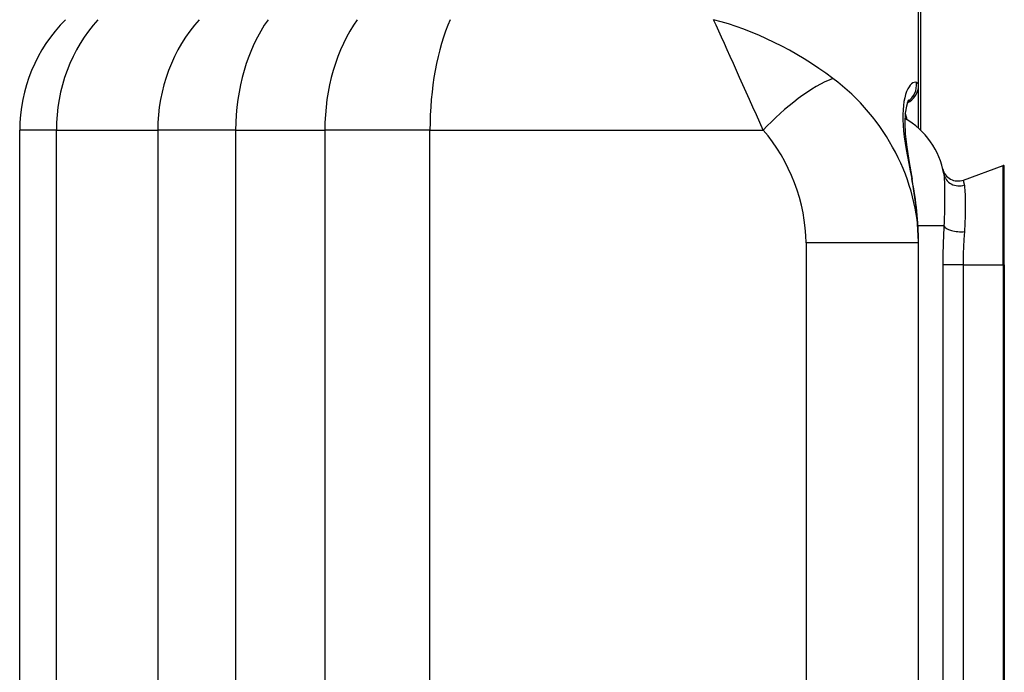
# Model space of a CAD drawing. Header units: inches. Extents: x 0 to 160, y -11 to 104.
# Tile 7 of 121: x 26.077 to 26.794, y 24.136 to 24.611. Entities that reach past the tile are written whole.
import ezdxf

# ---------------------------------------------------------------- set-up
doc = ezdxf.new("R2010")
doc.units = ezdxf.units.IN
doc.header["$LTSCALE"] = 9.614827
doc.header["$MEASUREMENT"] = 0
doc.layers.add('Visible Edges(ANSI)', color=7, linetype='Continuous', lineweight=25)
doc.layers.add('Visible Tangent Edges(ANSI)', color=7, linetype='Continuous', lineweight=25)

msp = doc.modelspace()

# ---------------------------------------------------------------- linework, layer by layer
at = {"layer": 'Visible Edges(ANSI)'}
for p, q in [((26.73297, 24.53035), (26.73297, 54.83301)), ((26.73129, 24.56336), (26.73129, 24.63452)), ((26.73129, 24.5319), (26.73129, 24.56336)), ((26.07723, 23.1104), (26.07723, 24.53043)), ((26.76387, 24.49425), (26.79291, 24.50482)), ((26.79367, 24.43242), (26.79367, 24.50429)), ((26.73129, 24.44854), (26.73129, 24.44931)), ((26.73129, 23.19228), (26.73129, 24.44854)), ((26.79367, 24.43242), (26.79367, 23.20841))]:
    msp.add_line(p, q, dxfattribs=at)
at = {"layer": 'Visible Edges(ANSI)', "flags": 128}
for points in [[(26.72395, 24.55259), (26.72338, 24.55141), (26.7224, 24.54811), (26.72159, 24.54295), (26.72128, 24.53613), (26.72164, 24.52781), (26.72271, 24.5181), (26.72447, 24.50708), (26.72673, 24.49483)], [(26.73129, 24.44931), (26.73013, 24.47143), (26.72673, 24.49483)]]:
    msp.add_lwpolyline(points, dxfattribs=at)
at = {"layer": 'Visible Edges(ANSI)'}
for centre, radius, start, end in [((26.19109, 24.53043), 0.11386, 135, 180), ((26.71706, 24.56336), 0.01423, 294.85428, 0), ((26.69347, 24.48935), 0.05693, 9.59983, 60.70009), ((26.79311, 24.50429), 0.000569, 0, 110), ((26.75998, 24.50495), 0.01139, 193.20311, 290)]:
    msp.add_arc(centre, radius, start, end, dxfattribs=at)
at = {"layer": 'Visible Tangent Edges(ANSI)'}
for p, q in [((26.1039, 24.53043), (26.07723, 24.53043)), ((26.1039, 24.53043), (26.17768, 24.53043)), ((26.1039, 23.1104), (26.1039, 24.53043)), ((26.23438, 24.53043), (26.17768, 24.53043)), ((26.17768, 24.53043), (26.17768, 24.10314)), ((26.23438, 24.53043), (26.29926, 24.53043)), ((26.23438, 23.1104), (26.23438, 24.53043)), ((26.37576, 24.53043), (26.29926, 24.53043)), ((26.29926, 24.53043), (26.29926, 23.1104)), ((26.37576, 24.53043), (26.61826, 24.53043)), ((26.37576, 23.1104), (26.37576, 24.53043)), ((26.79291, 24.43242), (26.79291, 24.50482)), ((26.74976, 24.46088), (26.73096, 24.46088)), ((26.73129, 24.44854), (26.6494, 24.44854)), ((26.6494, 24.44854), (26.6494, 23.19228)), ((26.76387, 24.43242), (26.7489, 24.43242)), ((26.7489, 24.43242), (26.7489, 23.20841)), ((26.76387, 23.20841), (26.76387, 24.43242)), ((26.76387, 24.43242), (26.79291, 24.43242)), ((26.79367, 24.43242), (26.79291, 24.43242)), ((26.79291, 24.43242), (26.79291, 23.20841))]:
    msp.add_line(p, q, dxfattribs=at)
at = {"layer": 'Visible Tangent Edges(ANSI)', "flags": 128}
for points in [[(26.72969, 24.56512), (26.72894, 24.56537), (26.72809, 24.56532), (26.72718, 24.56498), (26.72623, 24.56434), (26.72527, 24.56339), (26.72434, 24.56213), (26.72344, 24.56057), (26.7226, 24.55872), (26.72184, 24.55658), (26.72118, 24.55415), (26.72064, 24.55146), (26.72024, 24.5485), (26.71997, 24.54528), (26.71986, 24.54182), (26.71989, 24.53812), (26.72008, 24.5342), (26.72041, 24.53005), (26.7209, 24.52569), (26.72154, 24.52112), (26.7223, 24.51634), (26.72318, 24.51136), (26.72417, 24.50618), (26.72524, 24.50082), (26.72635, 24.49528)], [(26.7496, 24.49884), (26.74971, 24.49812), (26.74981, 24.49731), (26.74989, 24.49641), (26.74997, 24.49543), (26.75003, 24.49436), (26.75009, 24.49321), (26.75013, 24.49197), (26.75017, 24.49066), (26.7502, 24.48927), (26.75022, 24.48781), (26.75024, 24.48627), (26.75025, 24.48466), (26.75025, 24.48298), (26.75025, 24.48123), (26.75024, 24.47941), (26.75023, 24.47753), (26.75021, 24.47559), (26.75018, 24.4736), (26.75014, 24.47156), (26.75009, 24.46948), (26.75003, 24.46737), (26.74996, 24.46523), (26.74987, 24.46306), (26.74976, 24.46088)], [(26.76472, 24.49071), (26.76467, 24.491), (26.76461, 24.49127), (26.76455, 24.49154), (26.76449, 24.49179), (26.76444, 24.49203), (26.76439, 24.49226), (26.76434, 24.49248), (26.76429, 24.49268), (26.76424, 24.49287), (26.7642, 24.49305), (26.76416, 24.49321), (26.76412, 24.49337), (26.76408, 24.49351), (26.76405, 24.49364), (26.76402, 24.49376), (26.76399, 24.49386), (26.76396, 24.49395), (26.76394, 24.49403), (26.76392, 24.4941), (26.7639, 24.49416), (26.76389, 24.4942), (26.76388, 24.49423), (26.76388, 24.49425), (26.76387, 24.49425)], [(26.76492, 24.45671), (26.76504, 24.45865), (26.76515, 24.46057), (26.76524, 24.46246), (26.76531, 24.46432), (26.76537, 24.46614), (26.76542, 24.46792), (26.76545, 24.46965), (26.76547, 24.47134), (26.76549, 24.47297), (26.7655, 24.47456), (26.7655, 24.47609), (26.7655, 24.47758), (26.76548, 24.47901), (26.76547, 24.48039), (26.76544, 24.4817), (26.7654, 24.48297), (26.76536, 24.48417), (26.7653, 24.4853), (26.76524, 24.48638), (26.76516, 24.48738), (26.76507, 24.48832), (26.76497, 24.48919), (26.76485, 24.48998), (26.76472, 24.49071)], [(26.74976, 24.46088), (26.74971, 24.45976), (26.74965, 24.45862), (26.74959, 24.45748), (26.74954, 24.45633), (26.74948, 24.45517), (26.74943, 24.45401), (26.74938, 24.45284), (26.74933, 24.45167), (26.74928, 24.45049), (26.74923, 24.4493), (26.74919, 24.44811), (26.74915, 24.44691), (26.74911, 24.44572), (26.74907, 24.44451), (26.74904, 24.44331), (26.74901, 24.4421), (26.74898, 24.44089), (26.74896, 24.43968), (26.74894, 24.43847), (26.74893, 24.43726), (26.74891, 24.43605), (26.7489, 24.43484), (26.7489, 24.43363), (26.7489, 24.43242)], [(26.76387, 24.43242), (26.76388, 24.43345), (26.76388, 24.43448), (26.7639, 24.43551), (26.76391, 24.43655), (26.76393, 24.43758), (26.76395, 24.43861), (26.76398, 24.43964), (26.76401, 24.44067), (26.76405, 24.4417), (26.76409, 24.44273), (26.76413, 24.44376), (26.76418, 24.44478), (26.76423, 24.4458), (26.76428, 24.44682), (26.76434, 24.44783), (26.76439, 24.44883), (26.76445, 24.44984), (26.76452, 24.45083), (26.76458, 24.45183), (26.76465, 24.45281), (26.76471, 24.4538), (26.76478, 24.45477), (26.76485, 24.45574), (26.76492, 24.45671)]]:
    msp.add_lwpolyline(points, dxfattribs=at)
at = {"layer": 'Visible Tangent Edges(ANSI)'}
for centre, major_axis, ratio, start_param, end_param in [((26.20709, 24.53043), (0, 0.11386), 0.906308, 0.785398, 1.570796), ((26.28087, 24.53043), (0, 0.11386), 0.906308, 0.785398, 1.570796), ((26.31489, 24.53043), (0, 0.11386), 0.707107, 0.785398, 1.570796), ((26.37977, 24.53043), (0, 0.11386), 0.707107, 0.785398, 1.570796), ((26.42567, 24.53043), (0, 0.11386), 0.438371, 0.785398, 1.570796), ((26.61743, 24.53043), (-0.10934, 0.06775), 0.468915, 4.52491, 5.310308), ((26.61743, 24.53043), (0.05075, -0.11386), 0.006141, 1.568059, 2.353457), ((26.64322, 24.53043), (0.0425, 0.03788), 0.308703, 0.677075, 1.904161), ((26.61743, 24.4735), (0.07673, -0.10466), 0.803824, 0.831369, 1.931934), ((26.71566, 24.56336), (0, 0.01423), 0.99367, 3.720282, 4.836728), ((26.61743, 24.56336), (-0.11386, 0), 0.092967, 3.141593, 3.309126), ((26.71706, 24.4922), (0, -0.05693), 0.176777, 2.505829, 2.673647), ((26.59247, 24.4735), (0.0295, -0.0784), 0.621054, 1.026049, 2.126614), ((26.76083, 24.50074), (-0.01123, -0.0019), 0.943307, 0, 1.762209), ((26.61743, 24.53886), (0.08065, -0.16546), 0.485754, 0.78365, 1.079089), ((26.71274, 24.4922), (0.01399, 0.00263), 0.181768, 0, 0.199245), ((26.76102, 24.46088), (-0.01137, 0.00069), 0.370944, 0.161421, 1.942837)]:
    msp.add_ellipse(centre, major_axis=major_axis, ratio=ratio, start_param=start_param, end_param=end_param, dxfattribs=at)

doc.saveas('drawing.dxf')
